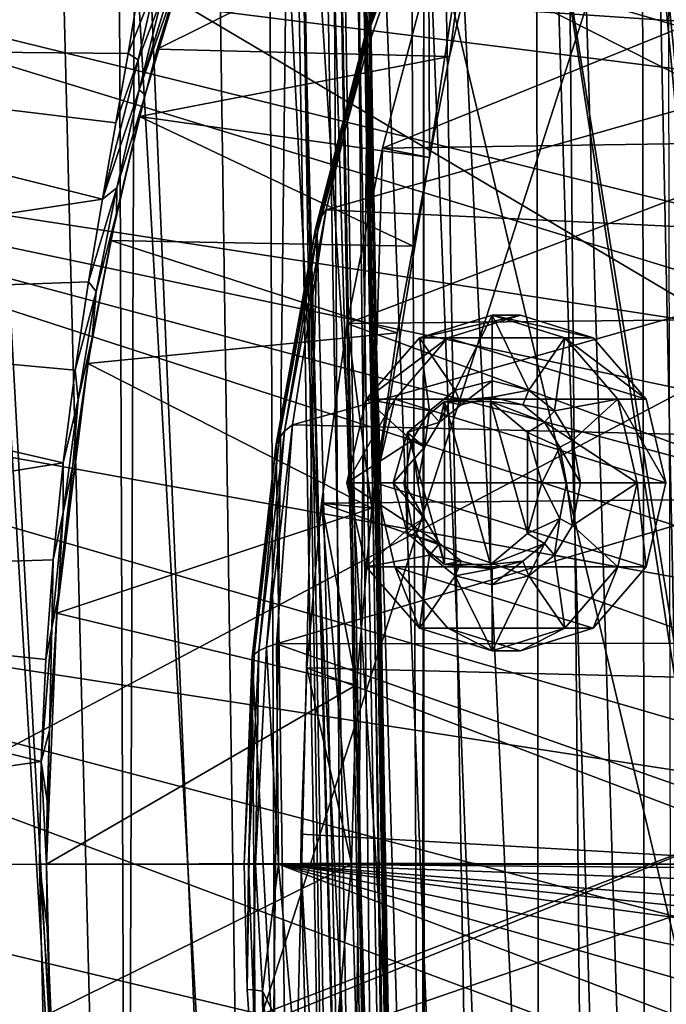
# Model space of a CAD drawing. Header units: metres. Extents: x -1004 to 0, y -708 to 0.
# Tile 73 of 119: x -157 to -72, y -366 to -237. Entities that reach past the tile are written whole.
import ezdxf

# ---------------------------------------------------------------- set-up
doc = ezdxf.new("R2010")
doc.units = ezdxf.units.M

msp = doc.modelspace()

# ---------------------------------------------------------------- linework, layer by layer
at = {"layer": 'top01'}
for points in [[(-63.970272, -143.144623, 1606.939331), (-78.48407, -166.14267, 1606.55957), (-53.598221, -415.729309, 1607.211182)], [(-78.48407, -166.14267, 1606.55957), (-91.46991, -190.642548, 1606.219482), (-54.826065, -419.461243, 1607.179077)], [(-78.48407, -166.14267, 1606.55957), (-54.826065, -419.461243, 1607.179077), (-53.598221, -415.729309, 1607.211182)], [(-91.46991, -190.642548, 1606.219482), (-103.814522, -219.351303, 1605.89624), (-55.368595, -423.352661, 1607.164795)], [(-91.46991, -190.642548, 1606.219482), (-55.368595, -423.352661, 1607.164795), (-54.826065, -419.461243, 1607.179077)], [(-199.991806, -200.041229, 659.375977), (-217.099503, -225.030426, 658.92804), (-36.372501, -247.83252, 663.660522)], [(-43.425484, -225.2939, 663.47583), (-199.991806, -200.041229, 659.375977), (-36.372501, -247.83252, 663.660522)], [(-95.958817, -208.649231, 216.927246), (-103.152214, -230.801208, 207.568268), (-103.048378, -255.136307, 259.621887)], [(-100.423035, -241.872696, 257.518005), (-95.958817, -208.649231, 216.927246), (-103.048378, -255.136307, 259.621887)], [(-100.423035, -241.872696, 257.518005), (-95.099197, -219.191757, 253.048508), (-95.958817, -208.649231, 216.927246)], [(-207.142624, -209.675964, 628.322754), (-140.283661, -222.487015, 348.718903), (-225.66304, -240.703903, 628.322754)], [(-111.130272, -237.557434, 1576.138306), (-111.286507, -239.235992, 1591.765625), (-102.218918, -211.419724, 1572.210083)], [(-102.218918, -211.419724, 1572.210083), (-111.286507, -239.235992, 1591.765625), (-103.814522, -219.351303, 1605.89624)], [(-110.71833, -236.001282, 1560.502686), (-111.130272, -237.557434, 1576.138306), (-102.218918, -211.419724, 1572.210083)], [(-40.235806, -213.23349, 1502.344727), (-37.147514, -239.473907, 1503.231934), (-110.050865, -234.568253, 1544.865601)], [(-140.383026, -246.915604, 288.345825), (-131.732422, -218.167419, 259.426208), (-138.776581, -240.93689, 264.215393)], [(-140.383026, -246.915604, 288.345825), (-136.223587, -232.115524, 296.899811), (-131.732422, -218.167419, 259.426208)], [(-138.776581, -240.93689, 264.215393), (-131.732422, -218.167419, 259.426208), (-95.099197, -219.191757, 253.048508)], [(-138.776581, -240.93689, 264.215393), (-95.099197, -219.191757, 253.048508), (-100.423035, -241.872696, 257.518005)], [(-111.286507, -239.235992, 1591.765625), (-111.198296, -240.799545, 1605.702881), (-103.814522, -219.351303, 1605.89624)], [(-103.814522, -219.351303, 1605.89624), (-111.198296, -240.799545, 1605.702881), (-104.054955, -476.287506, 1605.889893)], [(-103.745293, -477.099335, 1605.898071), (-103.814522, -219.351303, 1605.89624), (-104.054955, -476.287506, 1605.889893)], [(-103.814522, -219.351303, 1605.89624), (-103.745293, -477.099335, 1605.898071), (-55.368595, -423.352661, 1607.164795)], [(-140.283661, -222.487015, 348.718903), (-141.299973, -233.427643, 329.0495), (-225.66304, -240.703903, 628.322754)], [(-217.099503, -225.030426, 658.92804), (-230.749008, -251.574356, 658.570618), (-28.373259, -282.777893, 663.869995)], [(-36.372501, -247.83252, 663.660522), (-217.099503, -225.030426, 658.92804), (-30.6833, -270.99826, 663.809509)], [(-217.099503, -225.030426, 658.92804), (-28.373259, -282.777893, 663.869995), (-30.6833, -270.99826, 663.809509)], [(-136.223587, -232.115524, 296.899811), (-141.166061, -246.239594, 297.91687), (-134.941391, -226.172668, 306.846924)], [(-134.941391, -226.172668, 306.846924), (-141.166061, -246.239594, 297.91687), (-138.162979, -234.198608, 307.268494)], [(-109.210999, -253.888809, 199.798569), (-51.296951, -230.434845, 202.071503), (-51.296974, -253.044647, 193.818451)], [(-109.210999, -253.888809, 199.798569), (-103.152214, -230.801208, 207.568268), (-51.296951, -230.434845, 202.071503)], [(-103.048378, -255.136307, 259.621887), (-103.152214, -230.801208, 207.568268), (-109.210999, -253.888809, 199.798569)], [(-141.302902, -242.307877, 307.831909), (-142.59079, -241.491135, 318.326752), (-138.952896, -232.220871, 317.954498)], [(-142.59079, -241.491135, 318.326752), (-141.299973, -233.427643, 329.0495), (-138.952896, -232.220871, 317.954498)], [(-138.162979, -234.198608, 307.268494), (-141.302902, -242.307877, 307.831909), (-138.952896, -232.220871, 317.954498)], [(-141.166061, -246.239594, 297.91687), (-136.223587, -232.115524, 296.899811), (-140.383026, -246.915604, 288.345825)], [(-225.66304, -240.703903, 628.322754), (-141.299973, -233.427643, 329.0495), (-142.59079, -241.491135, 318.326752)], [(-141.166061, -246.239594, 297.91687), (-141.302902, -242.307877, 307.831909), (-138.162979, -234.198608, 307.268494)], [(-110.71833, -236.001282, 1560.502686), (-110.050865, -234.568253, 1544.865601), (-117.471268, -263.172638, 1565.0896)], [(-110.050865, -234.568253, 1544.865601), (-116.637344, -261.978668, 1550.974487), (-117.471268, -263.172638, 1565.0896)], [(-37.147514, -239.473907, 1503.231934), (-116.637344, -261.978668, 1550.974487), (-110.050865, -234.568253, 1544.865601)], [(-117.471268, -263.172638, 1565.0896), (-118.017403, -264.461914, 1579.21106), (-110.71833, -236.001282, 1560.502686)], [(-118.017403, -264.461914, 1579.21106), (-111.130272, -237.557434, 1576.138306), (-110.71833, -236.001282, 1560.502686)], [(-118.017403, -264.461914, 1579.21106), (-118.275482, -265.845795, 1593.331299), (-111.130272, -237.557434, 1576.138306)], [(-118.275482, -265.845795, 1593.331299), (-111.286507, -239.235992, 1591.765625), (-111.130272, -237.557434, 1576.138306)], [(-118.275482, -265.845795, 1593.331299), (-117.790649, -265.0625, 1605.530273), (-111.286507, -239.235992, 1591.765625)], [(-117.790649, -265.0625, 1605.530273), (-111.198296, -240.799545, 1605.702881), (-111.286507, -239.235992, 1591.765625)], [(-37.147514, -239.473907, 1503.231934), (-34.949223, -265.859711, 1504.089478), (-116.637344, -261.978668, 1550.974487)], [(-225.66304, -240.703903, 628.322754), (-145.982285, -260.593109, 299.613037), (-239.503754, -274.748077, 628.322754)], [(-142.59079, -241.491135, 318.326752), (-144.199799, -250.576172, 308.491089), (-225.66304, -240.703903, 628.322754)], [(-144.199799, -250.576172, 308.491089), (-145.982285, -260.593109, 299.613037), (-225.66304, -240.703903, 628.322754)], [(-141.108566, -249.744064, 265.74173), (-140.383026, -246.915604, 288.345825), (-138.776581, -240.93689, 264.215393)], [(-141.108566, -249.744064, 265.74173), (-138.776581, -240.93689, 264.215393), (-100.423035, -241.872696, 257.518005)], [(-111.198296, -240.799545, 1605.702881), (-117.790649, -265.0625, 1605.530273), (-113.479034, -447.474762, 1605.643188)], [(-104.054955, -476.287506, 1605.889893), (-111.198296, -240.799545, 1605.702881), (-113.479034, -447.474762, 1605.643188)], [(-141.166061, -246.239594, 297.91687), (-145.982285, -260.593109, 299.613037), (-141.302902, -242.307877, 307.831909)], [(-145.982285, -260.593109, 299.613037), (-144.199799, -250.576172, 308.491089), (-141.302902, -242.307877, 307.831909)], [(-141.302902, -242.307877, 307.831909), (-144.199799, -250.576172, 308.491089), (-142.59079, -241.491135, 318.326752)], [(-141.108566, -249.744064, 265.74173), (-100.423035, -241.872696, 257.518005), (-103.048378, -255.136307, 259.621887)], [(-145.982285, -260.593109, 299.613037), (-141.166061, -246.239594, 297.91687), (-144.082962, -259.099518, 289.724243)], [(-144.082962, -259.099518, 289.724243), (-141.166061, -246.239594, 297.91687), (-140.383026, -246.915604, 288.345825)], [(-144.082962, -259.099518, 289.724243), (-140.383026, -246.915604, 288.345825), (-144.106293, -262.484253, 281.048523)], [(-144.106293, -262.484253, 281.048523), (-140.383026, -246.915604, 288.345825), (-141.108566, -249.744064, 265.74173)], [(-144.857788, -266.00592, 266.904572), (-144.106293, -262.484253, 281.048523), (-141.108566, -249.744064, 265.74173)], [(-144.857788, -266.00592, 266.904572), (-141.108566, -249.744064, 265.74173), (-105.205589, -266.737976, 259.748413)], [(-105.205589, -266.737976, 259.748413), (-141.108566, -249.744064, 265.74173), (-103.048378, -255.136307, 259.621887)], [(-240.962219, -279.48526, 658.303162), (-23.669832, -318.703949, 663.993164), (-230.749008, -251.574356, 658.570618)], [(-230.749008, -251.574356, 658.570618), (-26.430094, -294.66687, 663.920898), (-28.373259, -282.777893, 663.869995)], [(-23.669832, -318.703949, 663.993164), (-24.860432, -306.648102, 663.961975), (-230.749008, -251.574356, 658.570618)], [(-230.749008, -251.574356, 658.570618), (-24.860432, -306.648102, 663.961975), (-26.430094, -294.66687, 663.920898)], [(-113.856964, -276.876312, 193.906204), (-51.296974, -253.044647, 193.818451), (-51.296974, -276.233704, 187.369766)], [(-113.856964, -276.876312, 193.906204), (-109.210999, -253.888809, 199.798569), (-51.296974, -253.044647, 193.818451)], [(-110.626579, -301.112183, 252.88121), (-109.210999, -253.888809, 199.798569), (-113.856964, -276.876312, 193.906204)], [(-103.048378, -255.136307, 259.621887), (-109.210999, -253.888809, 199.798569), (-110.626579, -301.112183, 252.88121)], [(-107.304848, -278.114258, 257.302338), (-103.048378, -255.136307, 259.621887), (-110.626579, -301.112183, 252.88121)], [(-107.304848, -278.114258, 257.302338), (-105.205589, -266.737976, 259.748413), (-103.048378, -255.136307, 259.621887)], [(-147.803528, -271.433746, 291.768433), (-144.082962, -259.099518, 289.724243), (-146.788818, -272.691498, 282.743134)], [(-147.803528, -271.433746, 291.768433), (-145.982285, -260.593109, 299.613037), (-144.082962, -259.099518, 289.724243)], [(-146.788818, -272.691498, 282.743134), (-144.082962, -259.099518, 289.724243), (-144.106293, -262.484253, 281.048523)], [(-145.982285, -260.593109, 299.613037), (-147.803528, -271.433746, 291.768433), (-239.503754, -274.748077, 628.322754)], [(-117.471268, -263.172638, 1565.0896), (-116.637344, -261.978668, 1550.974487), (-122.079971, -291.024628, 1568.300293)], [(-116.637344, -261.978668, 1550.974487), (-121.035538, -290.169708, 1555.260254), (-122.079971, -291.024628, 1568.300293)], [(-34.949223, -265.859711, 1504.089478), (-121.035538, -290.169708, 1555.260254), (-116.637344, -261.978668, 1550.974487)], [(-146.788818, -272.691498, 282.743134), (-144.106293, -262.484253, 281.048523), (-147.297668, -278.723999, 275.082764)], [(-147.297668, -278.723999, 275.082764), (-144.106293, -262.484253, 281.048523), (-144.857788, -266.00592, 266.904572)], [(-122.079971, -291.024628, 1568.300293), (-122.807365, -291.945251, 1581.3573), (-117.471268, -263.172638, 1565.0896)], [(-122.807365, -291.945251, 1581.3573), (-118.017403, -264.461914, 1579.21106), (-117.471268, -263.172638, 1565.0896)], [(-122.807365, -291.945251, 1581.3573), (-123.217339, -292.930969, 1594.422485), (-118.017403, -264.461914, 1579.21106)], [(-123.217339, -292.930969, 1594.422485), (-118.275482, -265.845795, 1593.331299), (-118.017403, -264.461914, 1579.21106)], [(-123.217339, -292.930969, 1594.422485), (-123.170067, -292.843536, 1605.389404), (-118.275482, -265.845795, 1593.331299)], [(-123.170067, -292.843536, 1605.389404), (-117.790649, -265.0625, 1605.530273), (-118.275482, -265.845795, 1593.331299)], [(-117.790649, -265.0625, 1605.530273), (-123.170067, -292.843536, 1605.389404), (-121.442284, -413.021118, 1605.43457)], [(-113.479034, -447.474762, 1605.643188), (-117.790649, -265.0625, 1605.530273), (-121.442284, -413.021118, 1605.43457)], [(-34.949223, -265.859711, 1504.089478), (-33.640121, -292.308655, 1504.909424), (-121.035538, -290.169708, 1555.260254)], [(-147.884338, -282.162201, 263.646027), (-147.297668, -278.723999, 275.082764), (-144.857788, -266.00592, 266.904572)], [(-147.884338, -282.162201, 263.646027), (-144.857788, -266.00592, 266.904572), (-107.304848, -278.114258, 257.302338)], [(-107.304848, -278.114258, 257.302338), (-144.857788, -266.00592, 266.904572), (-105.205589, -266.737976, 259.748413)], [(-239.503754, -274.748077, 628.322754), (-147.803528, -271.433746, 291.768433), (-149.547699, -282.998047, 285.015625)], [(-149.547699, -282.998047, 285.015625), (-147.803528, -271.433746, 291.768433), (-146.788818, -272.691498, 282.743134)], [(-149.547699, -282.998047, 285.015625), (-146.788818, -272.691498, 282.743134), (-149.170914, -286.918335, 277.02243)], [(-149.170914, -286.918335, 277.02243), (-146.788818, -272.691498, 282.743134), (-147.297668, -278.723999, 275.082764)], [(-151.115479, -295.182404, 279.406738), (-248.045624, -310.897064, 628.322754), (-239.503754, -274.748077, 628.322754)], [(-149.547699, -282.998047, 285.015625), (-151.115479, -295.182404, 279.406738), (-239.503754, -274.748077, 628.322754)], [(-51.296959, -299.856018, 182.753937), (-113.856964, -276.876312, 193.906204), (-51.296974, -276.233704, 187.369766)], [(-110.626579, -301.112183, 252.88121), (-113.856964, -276.876312, 193.906204), (-117.237778, -300.437897, 189.652176)], [(-117.237778, -300.437897, 189.652176), (-113.856964, -276.876312, 193.906204), (-51.296959, -299.856018, 182.753937)], [(-149.170914, -286.918335, 277.02243), (-147.297668, -278.723999, 275.082764), (-149.872269, -295.51889, 270.520294)], [(-147.884338, -282.162201, 263.646027), (-149.872269, -295.51889, 270.520294), (-147.297668, -278.723999, 275.082764)], [(-110.626579, -301.112183, 252.88121), (-147.884338, -282.162201, 263.646027), (-107.304848, -278.114258, 257.302338)], [(-247.612106, -308.2258, 658.129028), (-22.442482, -342.967133, 664.025269), (-240.962219, -279.48526, 658.303162)], [(-22.442482, -342.967133, 664.025269), (-23.669832, -318.703949, 663.993164), (-240.962219, -279.48526, 658.303162)], [(-151.943604, -314.890259, 258.188019), (-151.759995, -312.73291, 267.42334), (-147.884338, -282.162201, 263.646027)], [(-151.943604, -314.890259, 258.188019), (-147.884338, -282.162201, 263.646027), (-110.626579, -301.112183, 252.88121)], [(-151.759995, -312.73291, 267.42334), (-149.872269, -295.51889, 270.520294), (-147.884338, -282.162201, 263.646027)], [(-151.115479, -295.182404, 279.406738), (-149.547699, -282.998047, 285.015625), (-149.170914, -286.918335, 277.02243)], [(-151.115479, -295.182404, 279.406738), (-149.170914, -286.918335, 277.02243), (-151.131134, -301.671021, 272.6073)], [(-151.131134, -301.671021, 272.6073), (-149.170914, -286.918335, 277.02243), (-149.872269, -295.51889, 270.520294)], [(-122.079971, -291.024628, 1568.300293), (-121.035538, -290.169708, 1555.260254), (-124.465294, -319.338287, 1570.049194)], [(-121.035538, -290.169708, 1555.260254), (-123.131973, -318.909058, 1557.608887), (-124.465294, -319.338287, 1570.049194)], [(-33.640121, -292.308655, 1504.909424), (-123.131973, -318.909058, 1557.608887), (-121.035538, -290.169708, 1555.260254)], [(-124.465294, -319.338287, 1570.049194), (-125.449547, -319.801941, 1582.519653), (-122.079971, -291.024628, 1568.300293)], [(-125.449547, -319.801941, 1582.519653), (-122.807365, -291.945251, 1581.3573), (-122.079971, -291.024628, 1568.300293)], [(-126.336418, -320.642456, 1605.306519), (-123.170067, -292.843536, 1605.389404), (-123.217339, -292.930969, 1594.422485)], [(-121.442284, -413.021118, 1605.43457), (-123.170067, -292.843536, 1605.389404), (-126.336418, -320.642456, 1605.306519)], [(-126.084099, -320.299652, 1595.010254), (-126.336418, -320.642456, 1605.306519), (-123.217339, -292.930969, 1594.422485)], [(-125.449547, -319.801941, 1582.519653), (-126.084099, -320.299652, 1595.010254), (-122.807365, -291.945251, 1581.3573)], [(-126.084099, -320.299652, 1595.010254), (-123.217339, -292.930969, 1594.422485), (-122.807365, -291.945251, 1581.3573)], [(-33.640121, -292.308655, 1504.909424), (-33.225372, -318.784882, 1505.697632), (-123.131973, -318.909058, 1557.608887)], [(-151.115479, -295.182404, 279.406738), (-152.423721, -307.876556, 274.98819), (-248.045624, -310.897064, 628.322754)], [(-152.423721, -307.876556, 274.98819), (-151.115479, -295.182404, 279.406738), (-151.131134, -301.671021, 272.6073)], [(-151.131134, -301.671021, 272.6073), (-149.872269, -295.51889, 270.520294), (-151.759995, -312.73291, 267.42334)], [(-117.237778, -300.437897, 189.652176), (-119.142632, -322.072266, 187.267273), (-113.310814, -347.69223, 249.327927)], [(-119.142632, -322.072266, 187.267273), (-117.237778, -300.437897, 189.652176), (-51.296963, -323.764984, 179.983154)], [(-51.296963, -323.764984, 179.983154), (-117.237778, -300.437897, 189.652176), (-51.296959, -299.856018, 182.753937)], [(-112.631882, -324.29715, 250.22406), (-117.237778, -300.437897, 189.652176), (-113.310814, -347.69223, 249.327927)], [(-112.631882, -324.29715, 250.22406), (-110.626579, -301.112183, 252.88121), (-117.237778, -300.437897, 189.652176)], [(-152.423721, -307.876556, 274.98819), (-151.131134, -301.671021, 272.6073), (-152.5896, -316.827515, 269.537109)], [(-152.5896, -316.827515, 269.537109), (-151.131134, -301.671021, 272.6073), (-151.759995, -312.73291, 267.42334)], [(-112.631882, -324.29715, 250.22406), (-151.943604, -314.890259, 258.188019), (-110.626579, -301.112183, 252.88121)], [(-247.612106, -308.2258, 658.129028), (-250.681519, -337.464691, 658.048645), (-24.654493, -391.579956, 663.967346)], [(-152.423721, -307.876556, 274.98819), (-153.406815, -320.961548, 271.801239), (-248.045624, -310.897064, 628.322754)], [(-24.654493, -391.579956, 663.967346), (-22.769779, -367.30899, 664.016724), (-247.612106, -308.2258, 658.129028)], [(-22.769779, -367.30899, 664.016724), (-22.442482, -342.967133, 664.025269), (-247.612106, -308.2258, 658.129028)], [(-153.406815, -320.961548, 271.801239), (-152.423721, -307.876556, 274.98819), (-152.5896, -316.827515, 269.537109)], [(-248.045624, -310.897064, 628.322754), (-154.018356, -334.31897, 269.878357), (-250.907043, -348.109894, 628.322754)], [(-248.045624, -310.897064, 628.322754), (-153.406815, -320.961548, 271.801239), (-154.018356, -334.31897, 269.878357)], [(-151.759995, -312.73291, 267.42334), (-152.910034, -330.219513, 265.839233), (-152.5896, -316.827515, 269.537109)], [(-152.910034, -330.219513, 265.839233), (-151.759995, -312.73291, 267.42334), (-151.943604, -314.890259, 258.188019)], [(-153.29303, -347.803925, 256.377838), (-152.910034, -330.219513, 265.839233), (-151.943604, -314.890259, 258.188019)], [(-153.29303, -347.803925, 256.377838), (-151.943604, -314.890259, 258.188019), (-112.631882, -324.29715, 250.22406)], [(-153.406815, -320.961548, 271.801239), (-152.5896, -316.827515, 269.537109), (-154.018356, -334.31897, 269.878357)], [(-152.5896, -316.827515, 269.537109), (-152.910034, -330.219513, 265.839233), (-154.018356, -334.31897, 269.878357)], [(-124.465294, -319.338287, 1570.049194), (-123.131973, -318.909058, 1557.608887), (-122.852921, -347.807404, 1557.948486)], [(-33.225372, -318.784882, 1505.697632), (-41.203407, -347.807404, 1510.808105), (-123.131973, -318.909058, 1557.608887)], [(-123.131973, -318.909058, 1557.608887), (-41.203407, -347.807404, 1510.808105), (-122.852921, -347.807404, 1557.948486)], [(-125.880119, -347.807404, 1582.195923), (-126.829765, -347.807404, 1594.377319), (-125.449547, -319.801941, 1582.519653)], [(-126.829765, -347.807404, 1594.377319), (-126.084099, -320.299652, 1595.010254), (-125.449547, -319.801941, 1582.519653)], [(-122.852921, -347.807404, 1557.948486), (-125.880119, -347.807404, 1582.195923), (-124.465294, -319.338287, 1570.049194)], [(-125.880119, -347.807404, 1582.195923), (-125.449547, -319.801941, 1582.519653), (-124.465294, -319.338287, 1570.049194)], [(-126.829765, -347.807404, 1594.377319), (-127.359116, -347.807404, 1605.279663), (-126.084099, -320.299652, 1595.010254)], [(-127.359116, -347.807404, 1605.279663), (-126.336418, -320.642456, 1605.306519), (-126.084099, -320.299652, 1595.010254)], [(-127.359116, -347.807404, 1605.279663), (-126.967255, -364.247192, 1605.289917), (-126.336418, -320.642456, 1605.306519)], [(-126.967255, -364.247192, 1605.289917), (-125.82811, -380.796265, 1605.319824), (-126.336418, -320.642456, 1605.306519)], [(-126.336418, -320.642456, 1605.306519), (-125.82811, -380.796265, 1605.319824), (-121.442284, -413.021118, 1605.43457)], [(-113.310814, -347.69223, 249.327927), (-119.142632, -322.072266, 187.267273), (-119.937439, -347.690582, 186.274872)], [(-119.142632, -322.072266, 187.267273), (-119.919456, -343.881439, 186.297302), (-119.937439, -347.690582, 186.274872)], [(-51.296959, -347.814911, 179.059677), (-119.919456, -343.881439, 186.297302), (-119.142632, -322.072266, 187.267273)], [(-51.296959, -347.814911, 179.059677), (-119.142632, -322.072266, 187.267273), (-51.296963, -323.764984, 179.983154)], [(-113.310814, -347.69223, 249.327927), (-153.29303, -347.803925, 256.377838), (-112.631882, -324.29715, 250.22406)], [(-154.018356, -334.31897, 269.878357), (-152.910034, -330.219513, 265.839233), (-153.208664, -339.50412, 265.623505)], [(-153.29303, -347.803925, 256.377838), (-153.208664, -339.50412, 265.623505), (-152.910034, -330.219513, 265.839233)], [(-154.018356, -334.31897, 269.878357), (-154.228165, -347.804199, 269.239594), (-250.907043, -348.109894, 628.322754)], [(-154.228165, -347.804199, 269.239594), (-154.018356, -334.31897, 269.878357), (-153.29303, -347.807709, 265.623505)], [(-154.018356, -334.31897, 269.878357), (-153.208664, -339.50412, 265.623505), (-153.29303, -347.807709, 265.623505)], [(-250.681519, -337.464691, 658.048645), (-28.080278, -415.631287, 663.877686), (-24.654493, -391.579956, 663.967346)], [(-250.681519, -337.464691, 658.048645), (-250.153427, -366.851563, 658.0625), (-28.080278, -415.631287, 663.877686)], [(-153.29303, -347.807709, 265.623505), (-153.208664, -339.50412, 265.623505), (-153.29303, -347.803925, 256.377838)], [(-119.937439, -347.690582, 186.274872), (-119.919456, -343.881439, 186.297302), (-51.296959, -347.814911, 179.059677)], [(-250.907043, -348.109894, 628.322754), (-154.228165, -347.804199, 269.239594), (-153.745956, -368.491577, 270.751953)], [(-250.907043, -348.109894, 628.322754), (-153.745956, -368.491577, 270.751953), (-247.970444, -385.279999, 628.322754)], [(-153.29303, -347.807709, 265.623505), (-153.208679, -356.110687, 265.623505), (-154.228165, -347.804199, 269.239594)], [(-153.208679, -356.110687, 265.623505), (-152.448242, -373.879242, 266.414368), (-154.228165, -347.804199, 269.239594)], [(-154.228165, -347.804199, 269.239594), (-152.448242, -373.879242, 266.414368), (-153.745956, -368.491577, 270.751953)], [(-153.29303, -347.803925, 256.377838), (-113.310814, -347.69223, 249.327927), (-113.310806, -347.807739, 249.327911)], [(-153.29303, -347.807709, 256.377838), (-153.29303, -347.807709, 265.623505), (-153.29303, -347.803925, 256.377838)], [(-153.29303, -347.807709, 256.377838), (-153.29303, -347.803925, 256.377838), (-113.310806, -347.807739, 249.327911)], [(-153.29303, -347.807709, 256.377838), (-113.310806, -347.807739, 249.327911), (-152.82103, -367.322571, 257.013)], [(-152.82103, -367.322571, 257.013), (-153.208679, -356.110687, 265.623505), (-153.29303, -347.807709, 256.377838)], [(-153.208679, -356.110687, 265.623505), (-153.29303, -347.807709, 265.623505), (-153.29303, -347.807709, 256.377838)], [(-113.310806, -347.807739, 249.327911), (-112.641785, -371.158081, 250.212402), (-152.82103, -367.322571, 257.013)], [(-126.967255, -364.247192, 1605.289917), (-127.359116, -347.807404, 1605.279663), (-126.829765, -347.807404, 1594.377319)], [(-126.967255, -364.247192, 1605.289917), (-126.829765, -347.807404, 1594.377319), (-126.180222, -364.299957, 1594.173584)], [(-126.180222, -364.299957, 1594.173584), (-126.829765, -347.807404, 1594.377319), (-125.880119, -347.807404, 1582.195923)], [(-126.180222, -364.299957, 1594.173584), (-125.880119, -347.807404, 1582.195923), (-124.981094, -364.443451, 1581.813232)], [(-125.880119, -347.807404, 1582.195923), (-122.852921, -347.807404, 1557.948486), (-124.981094, -364.443451, 1581.813232)], [(-122.852921, -347.807404, 1557.948486), (-120.662094, -372.930634, 1556.60083), (-124.981094, -364.443451, 1581.813232)], [(-41.203407, -347.807404, 1510.808105), (-43.118435, -348.46106, 1511.917603), (-122.852921, -347.807404, 1557.948486)], [(-43.118435, -348.46106, 1511.917603), (-47.544598, -350.509094, 1514.483154), (-122.852921, -347.807404, 1557.948486)], [(-122.852921, -347.807404, 1557.948486), (-47.544598, -350.509094, 1514.483154), (-51.617279, -353.37738, 1516.843384)], [(-51.617279, -353.37738, 1516.843384), (-53.503677, -355.065399, 1517.934814), (-122.852921, -347.807404, 1557.948486)], [(-53.503677, -355.065399, 1517.934814), (-55.284241, -356.902069, 1518.963013), (-122.852921, -347.807404, 1557.948486)], [(-122.852921, -347.807404, 1557.948486), (-55.284241, -356.902069, 1518.963013), (-58.503376, -360.974609, 1520.812622)], [(-58.503376, -360.974609, 1520.812622), (-61.216137, -365.517426, 1522.353882), (-122.852921, -347.807404, 1557.948486)], [(-61.216137, -365.517426, 1522.353882), (-63.337364, -370.464264, 1523.533569), (-122.852921, -347.807404, 1557.948486)], [(-122.852921, -347.807404, 1557.948486), (-63.337364, -370.464264, 1523.533569), (-120.662094, -372.930634, 1556.60083)], [(-119.937439, -347.690582, 186.274872), (-119.938019, -347.814911, 186.274139), (-119.282143, -371.193939, 187.092911)], [(-119.938019, -347.814911, 186.274139), (-119.937439, -347.690582, 186.274872), (-51.296959, -347.814911, 179.059677)], [(-119.938019, -347.814911, 186.274139), (-51.296959, -347.814911, 179.059677), (-119.282143, -371.193939, 187.092911)], [(-113.310814, -347.69223, 249.327927), (-119.937439, -347.690582, 186.274872), (-117.318771, -394.479675, 189.55072)], [(-117.318771, -394.479675, 189.55072), (-119.937439, -347.690582, 186.274872), (-119.282143, -371.193939, 187.092911)], [(-51.296959, -347.814911, 179.059677), (-51.296959, -371.833099, 179.980698), (-119.282143, -371.193939, 187.092911)], [(-113.310806, -347.807739, 249.327911), (-113.310814, -347.69223, 249.327927), (-117.318771, -394.479675, 189.55072)], [(-117.318771, -394.479675, 189.55072), (-112.641785, -371.158081, 250.212402), (-113.310806, -347.807739, 249.327911)], [(-152.448242, -373.879242, 266.414368), (-153.208679, -356.110687, 265.623505), (-152.82103, -367.322571, 257.013)], [(-125.82811, -380.796265, 1605.319824), (-126.967255, -364.247192, 1605.289917), (-126.180222, -364.299957, 1594.173584)], [(-125.82811, -380.796265, 1605.319824), (-126.180222, -364.299957, 1594.173584), (-124.781593, -380.751617, 1593.788086)], [(-124.781593, -380.751617, 1593.788086), (-126.180222, -364.299957, 1594.173584), (-124.981094, -364.443451, 1581.813232)], [(-124.981094, -364.443451, 1581.813232), (-120.662094, -372.930634, 1556.60083), (-123.316231, -381.001312, 1581.085083)], [(-124.781593, -380.751617, 1593.788086), (-124.981094, -364.443451, 1581.813232), (-123.316231, -381.001312, 1581.085083)]]:
    msp.add_3dface(points, dxfattribs=at)
at = {"layer": 'top0123410'}
for points in [[(-75.315742, -113.109207, 2112.361572), (-64.764374, -86.017784, 2094.30249), (-64.493912, -628.053528, 2093.727783)], [(-71.917648, -108.310623, 2112.649414), (-85.591209, -133.342072, 2129.335449), (-70.910439, -616.819275, 2111.159668)], [(-89.123558, -137.687225, 2128.745361), (-75.315742, -113.109207, 2112.361572), (-74.528259, -612.724854, 2111.231445)], [(-75.315742, -113.109207, 2112.361572), (-64.493912, -628.053528, 2093.727783), (-74.528259, -612.724854, 2111.231445)], [(-85.591209, -133.342072, 2129.335449), (-102.249931, -155.053757, 2143.80835), (-81.185715, -603.50061, 2124.563965)], [(-85.591209, -133.342072, 2129.335449), (-81.185715, -603.50061, 2124.563965), (-70.910439, -616.819275, 2111.159668)], [(-105.679428, -158.615219, 2142.695801), (-89.123558, -137.687225, 2128.745361), (-88.515694, -595.288635, 2128.133789)], [(-89.123558, -137.687225, 2128.745361), (-74.528259, -612.724854, 2111.231445), (-88.515694, -595.288635, 2128.133789)], [(-102.249931, -155.053757, 2143.80835), (-111.516525, -164.3479, 2150.003662), (-94.749847, -588.380432, 2137.897949)], [(-102.249931, -155.053757, 2143.80835), (-94.749847, -588.380432, 2137.897949), (-81.185715, -603.50061, 2124.563965)], [(-124.236923, -175.058105, 2153.656738), (-105.679428, -158.615219, 2142.695801), (-103.835175, -579.368164, 2141.365967)], [(-105.679428, -158.615219, 2142.695801), (-88.515694, -595.288635, 2128.133789), (-103.835175, -579.368164, 2141.365967)], [(-111.516525, -164.3479, 2150.003662), (-121.211586, -172.413788, 2155.380371), (-94.749847, -588.380432, 2137.897949)], [(-121.211586, -172.413788, 2155.380371), (-131.326569, -179.270859, 2159.951416), (-125.750549, -561.631348, 2157.554688)], [(-121.211586, -172.413788, 2155.380371), (-125.750549, -561.631348, 2157.554688), (-110.421417, -573.584229, 2149.328857)], [(-94.749847, -588.380432, 2137.897949), (-121.211586, -172.413788, 2155.380371), (-110.421417, -573.584229, 2149.328857)], [(-143.919922, -186.589508, 2161.343506), (-124.236923, -175.058105, 2153.656738), (-122.587112, -563.486084, 2152.842285)], [(-124.236923, -175.058105, 2153.656738), (-103.835175, -579.368164, 2141.365967), (-122.587112, -563.486084, 2152.842285)], [(-131.326569, -179.270859, 2159.951416), (-141.638123, -184.808121, 2163.642578), (-125.750549, -561.631348, 2157.554688)], [(-141.638123, -184.808121, 2163.642578), (-152.157379, -189.080948, 2166.490723), (-142.989136, -551.227539, 2164.058594)], [(-125.750549, -561.631348, 2157.554688), (-141.638123, -184.808121, 2163.642578), (-142.989136, -551.227539, 2164.058594)], [(-163.849121, -193.211304, 2165.757568), (-143.919922, -186.589508, 2161.343506), (-142.542007, -550.832275, 2160.918945)], [(-143.919922, -186.589508, 2161.343506), (-122.587112, -563.486084, 2152.842285), (-142.542007, -550.832275, 2160.918945)], [(-142.989136, -551.227539, 2164.058594), (-152.157379, -189.080948, 2166.490723), (-162.64212, -192.050552, 2168.470215)], [(-142.989136, -551.227539, 2164.058594), (-162.64212, -192.050552, 2168.470215), (-162.307678, -543.68689, 2168.419922)], [(-163.849121, -193.211304, 2165.757568), (-142.542007, -550.832275, 2160.918945), (-162.912491, -542.769653, 2165.619629)]]:
    msp.add_3dface(points, dxfattribs=at)
at = {"layer": 'top0123414'}
for points in [[(-110.724922, -557.434387, 1635.92395), (-117.705887, -157.495331, 1635.92395), (-121.535522, -157.56218, 1632.709961)], [(-120.667419, -157.547028, 1627.786011), (-115.969666, -157.465027, 1626.075806), (-113.686455, -557.486084, 1627.786011)], [(-106.027176, -557.352417, 1634.213867), (-113.008141, -157.413345, 1634.213867), (-117.705887, -157.495331, 1635.92395)], [(-110.724922, -557.434387, 1635.92395), (-106.027176, -557.352417, 1634.213867), (-117.705887, -157.495331, 1635.92395)], [(-115.969666, -157.465027, 1626.075806), (-108.988708, -557.404114, 1626.075806), (-113.686455, -557.486084, 1627.786011)], [(-115.969666, -157.465027, 1626.075806), (-114.377312, -217.446381, 1626.203857), (-109.490639, -497.403717, 1626.203857)], [(-115.969666, -157.465027, 1626.075806), (-109.490639, -497.403717, 1626.203857), (-108.988708, -557.404114, 1626.075806)], [(-105.159065, -557.33728, 1629.289795), (-112.14003, -157.398193, 1629.289795), (-113.008141, -157.413345, 1634.213867)], [(-106.027176, -557.352417, 1634.213867), (-105.159065, -557.33728, 1629.289795), (-113.008141, -157.413345, 1634.213867)], [(-112.14003, -157.398193, 1629.289795), (-105.159065, -557.33728, 1629.289795), (-111.313599, -217.392899, 1628.775024)], [(-121.535522, -157.56218, 1632.709961), (-120.667419, -157.547028, 1627.786011), (-114.554565, -557.501282, 1632.709961)], [(-114.554565, -557.501282, 1632.709961), (-110.724922, -557.434387, 1635.92395), (-121.535522, -157.56218, 1632.709961)], [(-120.667419, -157.547028, 1627.786011), (-113.686455, -557.486084, 1627.786011), (-114.554565, -557.501282, 1632.709961)], [(-114.377312, -217.446381, 1626.203857), (-112.542305, -219.414612, 1627.169678), (-109.490639, -497.403717, 1626.203857)], [(-111.313599, -217.392899, 1628.775024), (-106.426926, -497.35025, 1628.775024), (-111.600426, -218.811829, 1628.235474)], [(-105.159065, -557.33728, 1629.289795), (-106.426926, -497.35025, 1628.775024), (-111.313599, -217.392899, 1628.775024)], [(-112.542305, -219.414612, 1627.169678), (-111.600426, -218.811829, 1628.235474), (-107.725426, -495.37262, 1627.169678)], [(-109.490639, -497.403717, 1626.203857), (-112.542305, -219.414612, 1627.169678), (-107.725426, -495.37262, 1627.169678)], [(-107.725426, -495.37262, 1627.169678), (-111.600426, -218.811829, 1628.235474), (-106.762985, -495.942108, 1628.235474)], [(-111.600426, -218.811829, 1628.235474), (-106.426926, -497.35025, 1628.775024), (-106.762985, -495.942108, 1628.235474)]]:
    msp.add_3dface(points, dxfattribs=at)
at = {"layer": 'top0123427'}
for points in [[(-94.852028, -275.807404, 1531.911621), (-99.682503, -285.645966, 1534.700439), (-104.378311, -278.754852, 1537.411621)], [(-100.655769, -278.754852, 1543.859253), (-91.129494, -275.807404, 1538.359253), (-104.378311, -278.754852, 1537.411621)], [(-91.129494, -275.807404, 1538.359253), (-94.852028, -275.807404, 1531.911621), (-104.378311, -278.754852, 1537.411621)], [(-100.655769, -278.754852, 1543.859253), (-81.60321, -278.754852, 1532.859253), (-91.129494, -275.807404, 1538.359253)], [(-94.852028, -284.427856, 1531.911621), (-99.682503, -285.645966, 1534.700439), (-94.852028, -275.807404, 1531.911621)], [(-90.021553, -285.645966, 1529.122681), (-94.852028, -284.427856, 1531.911621), (-94.852028, -275.807404, 1531.911621)], [(-94.852028, -275.807404, 1531.911621), (-85.325745, -278.754852, 1526.411621), (-90.021553, -285.645966, 1529.122681)], [(-91.129494, -275.807404, 1538.359253), (-81.60321, -278.754852, 1532.859253), (-94.852028, -275.807404, 1531.911621)], [(-81.60321, -278.754852, 1532.859253), (-85.325745, -278.754852, 1526.411621), (-94.852028, -275.807404, 1531.911621)], [(-104.378311, -278.754852, 1537.411621), (-103.045288, -288.346649, 1536.641968), (-111.352036, -286.807404, 1541.437866)], [(-107.629494, -286.807404, 1547.885498), (-100.655769, -278.754852, 1543.859253), (-111.352036, -286.807404, 1541.437866)], [(-100.655769, -278.754852, 1543.859253), (-104.378311, -278.754852, 1537.411621), (-111.352036, -286.807404, 1541.437866)], [(-107.629494, -286.807404, 1547.885498), (-74.629486, -286.807404, 1528.832886), (-100.655769, -278.754852, 1543.859253)], [(-99.682503, -285.645966, 1534.700439), (-103.045288, -288.346649, 1536.641968), (-104.378311, -278.754852, 1537.411621)], [(-74.629486, -286.807404, 1528.832886), (-81.60321, -278.754852, 1532.859253), (-100.655769, -278.754852, 1543.859253)], [(-85.325745, -278.754852, 1526.411621), (-86.658775, -288.346649, 1527.181152), (-90.021553, -285.645966, 1529.122681)], [(-85.325745, -278.754852, 1526.411621), (-78.352028, -286.807404, 1522.385254), (-86.658775, -288.346649, 1527.181152)], [(-81.60321, -278.754852, 1532.859253), (-74.629486, -286.807404, 1528.832886), (-85.325745, -278.754852, 1526.411621)], [(-74.629486, -286.807404, 1528.832886), (-78.352028, -286.807404, 1522.385254), (-85.325745, -278.754852, 1526.411621)], [(-99.682503, -285.645966, 1534.700439), (-94.852028, -284.427856, 1531.911621), (-98.904358, -287.571808, 1534.251221)], [(-94.852028, -284.427856, 1531.911621), (-94.852013, -286.552948, 1531.911621), (-98.904358, -287.571808, 1534.251221)], [(-94.852028, -284.427856, 1531.911621), (-90.021553, -285.645966, 1529.122681), (-94.852013, -286.552948, 1531.911621)], [(-103.045288, -288.346649, 1536.641968), (-99.682503, -285.645966, 1534.700439), (-101.743927, -289.849304, 1535.890625)], [(-99.682503, -285.645966, 1534.700439), (-98.904358, -287.571808, 1534.251221), (-101.743927, -289.849304, 1535.890625)], [(-98.904358, -287.571808, 1534.251221), (-94.852013, -286.552948, 1531.911621), (-101.090729, -287.108795, 1528.058228)], [(-101.090729, -287.108795, 1528.058228), (-94.852013, -286.552948, 1531.911621), (-95.069786, -287.108795, 1524.582031)], [(-94.852013, -286.552948, 1531.911621), (-90.799667, -287.571808, 1529.572021), (-95.069786, -287.108795, 1524.582031)], [(-90.021553, -285.645966, 1529.122681), (-90.799667, -287.571808, 1529.572021), (-94.852013, -286.552948, 1531.911621)], [(-90.021553, -285.645966, 1529.122681), (-86.658775, -288.346649, 1527.181152), (-90.799667, -287.571808, 1529.572021)], [(-111.352036, -286.807404, 1541.437866), (-105.38414, -292.229645, 1537.99231), (-113.904594, -297.807404, 1542.911621)], [(-110.182053, -297.807404, 1549.359253), (-107.629494, -286.807404, 1547.885498), (-113.904594, -297.807404, 1542.911621)], [(-107.629494, -286.807404, 1547.885498), (-111.352036, -286.807404, 1541.437866), (-113.904594, -297.807404, 1542.911621)], [(-103.045288, -288.346649, 1536.641968), (-105.38414, -292.229645, 1537.99231), (-111.352036, -286.807404, 1541.437866)], [(-110.182053, -297.807404, 1549.359253), (-72.076927, -297.807404, 1527.359253), (-107.629494, -286.807404, 1547.885498)], [(-72.076927, -297.807404, 1527.359253), (-74.629486, -286.807404, 1528.832886), (-107.629494, -286.807404, 1547.885498)], [(-101.743927, -289.849304, 1535.890625), (-101.090729, -287.108795, 1528.058228), (-105.961769, -291.195282, 1530.870483)], [(-105.961769, -291.195282, 1530.870483), (-101.090729, -287.108795, 1528.058228), (-101.090729, -308.506012, 1528.058228)], [(-101.743927, -289.849304, 1535.890625), (-98.904358, -287.571808, 1534.251221), (-101.090729, -287.108795, 1528.058228)], [(-101.090729, -287.108795, 1528.058228), (-95.069786, -308.506012, 1524.582031), (-101.090729, -308.506012, 1528.058228)], [(-101.090729, -287.108795, 1528.058228), (-95.069786, -287.108795, 1524.582031), (-95.069786, -308.506012, 1524.582031)], [(-95.069786, -287.108795, 1524.582031), (-90.799667, -287.571808, 1529.572021), (-87.960106, -289.849304, 1527.932495)], [(-95.069786, -287.108795, 1524.582031), (-87.960106, -289.849304, 1527.932495), (-90.198746, -291.195282, 1521.769775)], [(-95.069786, -287.108795, 1524.582031), (-90.198746, -304.419495, 1521.769775), (-95.069786, -308.506012, 1524.582031)], [(-95.069786, -287.108795, 1524.582031), (-90.198746, -291.195282, 1521.769775), (-90.198746, -304.419495, 1521.769775)], [(-86.658775, -288.346649, 1527.181152), (-87.960106, -289.849304, 1527.932495), (-90.799667, -287.571808, 1529.572021)], [(-78.352028, -286.807404, 1522.385254), (-84.319916, -292.229645, 1525.830811), (-86.658775, -288.346649, 1527.181152)], [(-78.352028, -286.807404, 1522.385254), (-75.799469, -297.807404, 1520.911621), (-84.319916, -292.229645, 1525.830811)], [(-74.629486, -286.807404, 1528.832886), (-72.076927, -297.807404, 1527.359253), (-78.352028, -286.807404, 1522.385254)], [(-72.076927, -297.807404, 1527.359253), (-75.799469, -297.807404, 1520.911621), (-78.352028, -286.807404, 1522.385254)], [(-105.38414, -292.229645, 1537.99231), (-103.045288, -288.346649, 1536.641968), (-103.716293, -293.128143, 1537.029419)], [(-103.045288, -288.346649, 1536.641968), (-101.743927, -289.849304, 1535.890625), (-103.716293, -293.128143, 1537.029419)], [(-86.658775, -288.346649, 1527.181152), (-84.319916, -292.229645, 1525.830811), (-87.960106, -289.849304, 1527.932495)], [(-103.716293, -293.128143, 1537.029419), (-101.743927, -289.849304, 1535.890625), (-105.961769, -291.195282, 1530.870483)], [(-87.960106, -289.849304, 1527.932495), (-85.98774, -293.128143, 1526.793823), (-90.198746, -291.195282, 1521.769775)], [(-84.319916, -292.229645, 1525.830811), (-85.98774, -293.128143, 1526.793823), (-87.960106, -289.849304, 1527.932495)], [(-103.716293, -293.128143, 1537.029419), (-105.961769, -291.195282, 1530.870483), (-107.822334, -297.807404, 1531.944702)], [(-107.822334, -297.807404, 1531.944702), (-105.961769, -291.195282, 1530.870483), (-105.961769, -304.419495, 1530.870483)], [(-105.961769, -291.195282, 1530.870483), (-101.090729, -308.506012, 1528.058228), (-105.961769, -304.419495, 1530.870483)], [(-90.198746, -291.195282, 1521.769775), (-85.98774, -293.128143, 1526.793823), (-88.333626, -297.807404, 1520.692871)], [(-90.198746, -291.195282, 1521.769775), (-88.333626, -297.807404, 1520.692871), (-90.198746, -304.419495, 1521.769775)], [(-105.38414, -292.229645, 1537.99231), (-106.439041, -297.807404, 1538.601318), (-113.904594, -297.807404, 1542.911621)], [(-106.439041, -297.807404, 1538.601318), (-105.38414, -292.229645, 1537.99231), (-104.598648, -297.807404, 1537.538818)], [(-105.38414, -292.229645, 1537.99231), (-103.716293, -293.128143, 1537.029419), (-104.598648, -297.807404, 1537.538818)], [(-84.319916, -292.229645, 1525.830811), (-83.265015, -297.807404, 1525.221802), (-85.98774, -293.128143, 1526.793823)], [(-75.799469, -297.807404, 1520.911621), (-83.265015, -297.807404, 1525.221802), (-84.319916, -292.229645, 1525.830811)], [(-104.598648, -297.807404, 1537.538818), (-103.716293, -293.128143, 1537.029419), (-107.822334, -297.807404, 1531.944702)], [(-85.98774, -293.128143, 1526.793823), (-85.105377, -297.807404, 1526.284424), (-88.333626, -297.807404, 1520.692871)], [(-83.265015, -297.807404, 1525.221802), (-85.105377, -297.807404, 1526.284424), (-85.98774, -293.128143, 1526.793823)], [(-113.904594, -297.807404, 1542.911621), (-106.439041, -297.807404, 1538.601318), (-105.38414, -303.385162, 1537.99231)], [(-111.352036, -308.807404, 1541.437866), (-113.904594, -297.807404, 1542.911621), (-105.38414, -303.385162, 1537.99231)], [(-113.904594, -297.807404, 1542.911621), (-111.352036, -308.807404, 1541.437866), (-110.182053, -297.807404, 1549.359253)], [(-111.352036, -308.807404, 1541.437866), (-107.629494, -308.807404, 1547.885498), (-110.182053, -297.807404, 1549.359253)], [(-107.629494, -308.807404, 1547.885498), (-74.629486, -308.807404, 1528.832886), (-110.182053, -297.807404, 1549.359253)], [(-74.629486, -308.807404, 1528.832886), (-72.076927, -297.807404, 1527.359253), (-110.182053, -297.807404, 1549.359253)], [(-104.598648, -297.807404, 1537.538818), (-107.822334, -297.807404, 1531.944702), (-103.716293, -302.486633, 1537.029419)], [(-107.822334, -297.807404, 1531.944702), (-105.961769, -304.419495, 1530.870483), (-103.716293, -302.486633, 1537.029419)], [(-104.598648, -297.807404, 1537.538818), (-103.716293, -302.486633, 1537.029419), (-106.439041, -297.807404, 1538.601318)], [(-103.716293, -302.486633, 1537.029419), (-105.38414, -303.385162, 1537.99231), (-106.439041, -297.807404, 1538.601318)], [(-90.198746, -304.419495, 1521.769775), (-88.333626, -297.807404, 1520.692871), (-85.98774, -302.486633, 1526.793823)], [(-85.98774, -302.486633, 1526.793823), (-88.333626, -297.807404, 1520.692871), (-85.105377, -297.807404, 1526.284424)], [(-85.98774, -302.486633, 1526.793823), (-85.105377, -297.807404, 1526.284424), (-84.319916, -303.385162, 1525.830811)], [(-85.105377, -297.807404, 1526.284424), (-83.265015, -297.807404, 1525.221802), (-84.319916, -303.385162, 1525.830811)], [(-83.265015, -297.807404, 1525.221802), (-75.799469, -297.807404, 1520.911621), (-84.319916, -303.385162, 1525.830811)], [(-75.799469, -297.807404, 1520.911621), (-78.352028, -308.807404, 1522.385254), (-84.319916, -303.385162, 1525.830811)], [(-78.352028, -308.807404, 1522.385254), (-75.799469, -297.807404, 1520.911621), (-74.629486, -308.807404, 1528.832886)], [(-75.799469, -297.807404, 1520.911621), (-72.076927, -297.807404, 1527.359253), (-74.629486, -308.807404, 1528.832886)], [(-111.352036, -308.807404, 1541.437866), (-105.38414, -303.385162, 1537.99231), (-103.045288, -307.268158, 1536.641968)], [(-103.716293, -302.486633, 1537.029419), (-105.961769, -304.419495, 1530.870483), (-101.743927, -305.765503, 1535.890625)], [(-103.716293, -302.486633, 1537.029419), (-101.743927, -305.765503, 1535.890625), (-105.38414, -303.385162, 1537.99231)], [(-101.743927, -305.765503, 1535.890625), (-103.045288, -307.268158, 1536.641968), (-105.38414, -303.385162, 1537.99231)], [(-87.960106, -305.765503, 1527.932495), (-90.198746, -304.419495, 1521.769775), (-85.98774, -302.486633, 1526.793823)], [(-87.960106, -305.765503, 1527.932495), (-85.98774, -302.486633, 1526.793823), (-86.658775, -307.268158, 1527.181152)], [(-85.98774, -302.486633, 1526.793823), (-84.319916, -303.385162, 1525.830811), (-86.658775, -307.268158, 1527.181152)], [(-84.319916, -303.385162, 1525.830811), (-78.352028, -308.807404, 1522.385254), (-86.658775, -307.268158, 1527.181152)], [(-105.961769, -304.419495, 1530.870483), (-101.090729, -308.506012, 1528.058228), (-101.743927, -305.765503, 1535.890625)], [(-95.069786, -308.506012, 1524.582031), (-90.198746, -304.419495, 1521.769775), (-87.960106, -305.765503, 1527.932495)], [(-101.743927, -305.765503, 1535.890625), (-98.904358, -308.042999, 1534.251221), (-103.045288, -307.268158, 1536.641968)], [(-101.743927, -305.765503, 1535.890625), (-101.090729, -308.506012, 1528.058228), (-98.904358, -308.042999, 1534.251221)], [(-90.799667, -308.042999, 1529.572021), (-95.069786, -308.506012, 1524.582031), (-87.960106, -305.765503, 1527.932495)], [(-90.799667, -308.042999, 1529.572021), (-87.960106, -305.765503, 1527.932495), (-90.021553, -309.968842, 1529.122681)], [(-87.960106, -305.765503, 1527.932495), (-86.658775, -307.268158, 1527.181152), (-90.021553, -309.968842, 1529.122681)], [(-104.378311, -316.859955, 1537.411621), (-111.352036, -308.807404, 1541.437866), (-103.045288, -307.268158, 1536.641968)], [(-104.378311, -316.859955, 1537.411621), (-103.045288, -307.268158, 1536.641968), (-99.682503, -309.968842, 1534.700439)], [(-98.904358, -308.042999, 1534.251221), (-99.682503, -309.968842, 1534.700439), (-103.045288, -307.268158, 1536.641968)], [(-86.658775, -307.268158, 1527.181152), (-85.325745, -316.859955, 1526.411621), (-90.021553, -309.968842, 1529.122681)], [(-78.352028, -308.807404, 1522.385254), (-85.325745, -316.859955, 1526.411621), (-86.658775, -307.268158, 1527.181152)], [(-101.090729, -308.506012, 1528.058228), (-94.852013, -309.061859, 1531.911621), (-98.904358, -308.042999, 1534.251221)], [(-101.090729, -308.506012, 1528.058228), (-95.069786, -308.506012, 1524.582031), (-94.852013, -309.061859, 1531.911621)], [(-98.904358, -308.042999, 1534.251221), (-94.852013, -309.061859, 1531.911621), (-99.682503, -309.968842, 1534.700439)], [(-95.069786, -308.506012, 1524.582031), (-90.799667, -308.042999, 1529.572021), (-94.852013, -309.061859, 1531.911621)], [(-94.852013, -309.061859, 1531.911621), (-90.799667, -308.042999, 1529.572021), (-94.852028, -311.18692, 1531.911621)], [(-90.799667, -308.042999, 1529.572021), (-90.021553, -309.968842, 1529.122681), (-94.852028, -311.18692, 1531.911621)], [(-111.352036, -308.807404, 1541.437866), (-104.378311, -316.859955, 1537.411621), (-107.629494, -308.807404, 1547.885498)], [(-104.378311, -316.859955, 1537.411621), (-100.655769, -316.859955, 1543.859253), (-107.629494, -308.807404, 1547.885498)], [(-100.655769, -316.859955, 1543.859253), (-81.60321, -316.859955, 1532.859253), (-107.629494, -308.807404, 1547.885498)], [(-81.60321, -316.859955, 1532.859253), (-74.629486, -308.807404, 1528.832886), (-107.629494, -308.807404, 1547.885498)], [(-94.852013, -309.061859, 1531.911621), (-94.852028, -311.18692, 1531.911621), (-99.682503, -309.968842, 1534.700439)], [(-85.325745, -316.859955, 1526.411621), (-78.352028, -308.807404, 1522.385254), (-81.60321, -316.859955, 1532.859253)], [(-78.352028, -308.807404, 1522.385254), (-74.629486, -308.807404, 1528.832886), (-81.60321, -316.859955, 1532.859253)], [(-94.852028, -319.807404, 1531.911621), (-104.378311, -316.859955, 1537.411621), (-99.682503, -309.968842, 1534.700439)], [(-94.852028, -319.807404, 1531.911621), (-99.682503, -309.968842, 1534.700439), (-94.852028, -311.18692, 1531.911621)], [(-85.325745, -316.859955, 1526.411621), (-94.852028, -319.807404, 1531.911621), (-90.021553, -309.968842, 1529.122681)], [(-90.021553, -309.968842, 1529.122681), (-94.852028, -319.807404, 1531.911621), (-94.852028, -311.18692, 1531.911621)], [(-104.378311, -316.859955, 1537.411621), (-94.852028, -319.807404, 1531.911621), (-100.655769, -316.859955, 1543.859253)], [(-94.852028, -319.807404, 1531.911621), (-91.129494, -319.807404, 1538.359253), (-100.655769, -316.859955, 1543.859253)], [(-100.655769, -316.859955, 1543.859253), (-91.129494, -319.807404, 1538.359253), (-81.60321, -316.859955, 1532.859253)], [(-94.852028, -319.807404, 1531.911621), (-85.325745, -316.859955, 1526.411621), (-91.129494, -319.807404, 1538.359253)], [(-85.325745, -316.859955, 1526.411621), (-81.60321, -316.859955, 1532.859253), (-91.129494, -319.807404, 1538.359253)]]:
    msp.add_3dface(points, dxfattribs=at)
at = {"layer": 'top0123459'}
for points in [[(-10, -10, 90), (-787.024658, -653.266907, 90), (-994.049377, -10, 90)], [(-217.024689, -653.266907, 90), (-787.024658, -653.266907, 90), (-10, -10, 90)], [(-10.00001, -694.05426, 90), (-217.024689, -653.266907, 90), (-10, -10, 90)], [(-489.911804, -508.234253, 109.466858), (-59.186478, -280.118256, 113.448639), (-406.116364, -74.810768, 117.032295)], [(-59.186478, -280.118256, 113.448639), (-60.485687, -249.360321, 113.985519), (-406.116364, -74.810768, 117.032295)], [(-406.116364, -74.810768, 117.032295), (-60.485687, -249.360321, 113.985519), (-62.341656, -218.630981, 114.521904)], [(-58.259861, -341.679413, 112.374084), (-59.186478, -280.118256, 113.448639), (-489.911804, -508.234253, 109.466858)], [(-477.822876, -511.707336, 109.406235), (-58.259861, -341.679413, 112.374084), (-489.911804, -508.234253, 109.466858)], [(-477.822876, -511.707336, 109.406235), (-59.563019, -403.233765, 111.299652), (-58.259861, -341.679413, 112.374084)]]:
    msp.add_3dface(points, dxfattribs=at)

doc.saveas('drawing.dxf')
